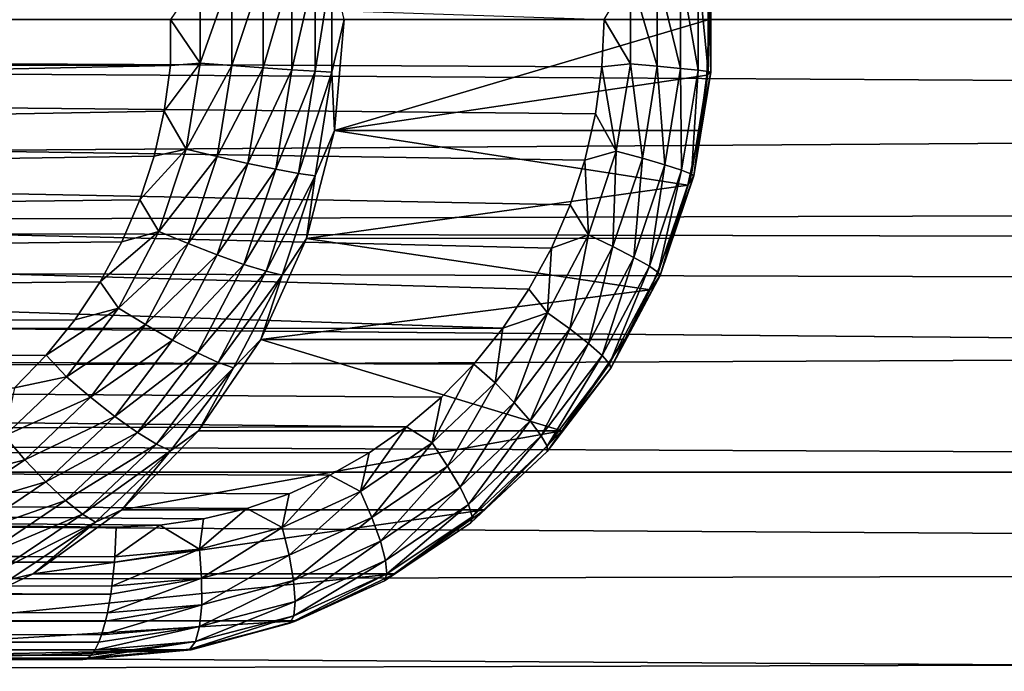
# Model space of a CAD drawing. Header units: metres. Extents: x -26 to 232, y -26 to 26.
# Tile 43 of 55: x 89.2 to 96.12, y -4.58 to 0. Entities that reach past the tile are written whole.
import ezdxf

# ---------------------------------------------------------------- set-up
doc = ezdxf.new("R2010")
doc.units = ezdxf.units.M
doc.layers.add('solid_TOP_LEVER_10_541_022_SW0001', color=7, linetype='CONTINUOUS')

msp = doc.modelspace()

# ---------------------------------------------------------------- linework, layer by layer
at = {"layer": 'solid_TOP_LEVER_10_541_022_SW0001'}
for points in [[(93.309105, -0.000147, 187.448456), (27.033136, -0.001444, 171.537003), (26.937786, 2.205981, 171.563477)], [(90.912041, -0.340257, 200.022034), (91.112915, -0.354006, 199.898514), (91.112915, 0.354015, 199.898514)], [(90.912041, 0.340266, 200.022034), (90.912041, -0.340257, 200.022034), (91.112915, 0.354015, 199.898514)], [(91.112915, -0.354006, 199.898514), (91.277359, -0.364015, 199.733795), (91.277359, 0.364025, 199.733795)], [(91.112915, 0.354015, 199.898514), (91.112915, -0.354006, 199.898514), (91.277359, 0.364025, 199.733795)], [(91.277359, -0.364015, 199.733795), (91.395462, -0.369799, 199.543808), (91.395462, 0.369808, 199.543808)], [(91.277359, 0.364025, 199.733795), (91.277359, -0.364015, 199.733795), (91.395462, 0.369808, 199.543808)], [(91.480278, 0.000099, 199.349731), (91.395462, 0.369808, 199.543808), (91.395462, -0.369799, 199.543808)], [(93.969803, 0.356638, 188.000977), (93.96981, -0.356608, 188.000977), (93.84713, 0.343863, 187.799652)], [(94.041344, 0.365509, 188.222397), (94.041351, -0.365478, 188.222397), (93.969803, 0.356638, 188.000977)], [(94.041351, -0.365478, 188.222397), (93.96981, -0.356608, 188.000977), (93.969803, 0.356638, 188.000977)], [(94.060188, 0.370091, 188.44519), (94.060188, -0.37006, 188.44519), (94.041344, 0.365509, 188.222397)], [(94.060188, -0.37006, 188.44519), (94.041351, -0.365478, 188.222397), (94.041344, 0.365509, 188.222397)], [(94.060188, 0.370091, 188.44519), (94.048035, 0.00005, 188.654282), (94.060188, -0.37006, 188.44519)], [(90.468925, 0.306389, 200.113556), (90.259781, -0.000338, 200.085739), (90.468925, -0.306381, 200.113556)], [(90.468925, -0.306381, 200.113556), (90.691154, -0.323892, 200.094254), (90.691154, 0.3239, 200.094254)], [(90.468925, 0.306389, 200.113556), (90.468925, -0.306381, 200.113556), (90.691154, 0.3239, 200.094254)], [(90.691154, -0.323892, 200.094254), (90.912041, -0.340257, 200.022034), (90.912041, 0.340266, 200.022034)], [(90.691154, 0.3239, 200.094254), (90.691154, -0.323892, 200.094254), (90.912041, 0.340266, 200.022034)], [(93.309105, -0.000147, 187.448456), (93.494255, 0.311157, 187.51651), (93.494263, -0.311131, 187.51651)], [(93.683327, 0.328225, 187.634842), (93.683334, -0.328198, 187.634842), (93.494255, 0.311157, 187.51651)], [(93.683334, -0.328198, 187.634842), (93.494263, -0.311131, 187.51651), (93.494255, 0.311157, 187.51651)], [(93.84713, 0.343863, 187.799652), (93.847137, -0.343834, 187.799652), (93.683327, 0.328225, 187.634842)], [(93.847137, -0.343834, 187.799652), (93.683334, -0.328198, 187.634842), (93.683327, 0.328225, 187.634842)], [(93.96981, -0.356608, 188.000977), (93.847137, -0.343834, 187.799652), (93.84713, 0.343863, 187.799652)], [(223.910614, 0, 172.49054), (25, 0, 119.192596), (24.96323, -1.355424, 119.114655)], [(223.941605, -1.827376, 172.374847), (223.910614, 0, 172.49054), (24.96323, -1.355424, 119.114655)], [(201.006302, -1.059538, 137.407181), (25, 0, 90.204865), (200.972366, 0, 137.356522)], [(91.413925, -0.781057, 199.333557), (91.480278, 0.000099, 199.349731), (91.395462, -0.369799, 199.543808)], [(94.048035, 0.00005, 188.654282), (91.480278, 0.000099, 199.349731), (91.413925, -0.781057, 199.333557)], [(94.031212, -0.391604, 188.651199), (94.048035, 0.00005, 188.654282), (91.413925, -0.781057, 199.333557)], [(94.060188, -0.37006, 188.44519), (94.048035, 0.00005, 188.654282), (94.031212, -0.391604, 188.651199)], [(90.25975, -0.323774, 200.085724), (90.259781, -0.000338, 200.085739), (-24.733442, -0.001404, 172.478348)], [(90.25975, -0.323774, 200.085724), (-24.733442, -0.001404, 172.478348), (-24.583258, -2.711109, 172.510925)], [(201.006302, -1.059538, 137.407181), (24.948833, -1.598662, 90.285957), (25, 0, 90.204865)], [(92.598, -2.169389, 187.32547), (26.937725, -2.206724, 171.563492), (27.033136, -0.001444, 171.537003)], [(93.293953, -0.33357, 187.445953), (27.033136, -0.001444, 171.537003), (93.309105, -0.000147, 187.448456)], [(93.248718, -0.664002, 187.438431), (27.033136, -0.001444, 171.537003), (93.293953, -0.33357, 187.445953)], [(93.173851, -0.988355, 187.425888), (27.033136, -0.001444, 171.537003), (93.248718, -0.664002, 187.438431)], [(93.070229, -1.303627, 187.40834), (27.033136, -0.001444, 171.537003), (93.173851, -0.988355, 187.425888)], [(92.938797, -1.607295, 187.385757), (27.033136, -0.001444, 171.537003), (93.070229, -1.303627, 187.40834)], [(92.78083, -1.896793, 187.358124), (27.033136, -0.001444, 171.537003), (92.938797, -1.607295, 187.385757)], [(92.598, -2.169389, 187.32547), (27.033136, -0.001444, 171.537003), (92.78083, -1.896793, 187.358124)], [(90.468925, -0.306381, 200.113556), (90.259781, -0.000338, 200.085739), (90.25975, -0.323774, 200.085724)], [(93.293953, -0.33357, 187.445953), (93.309105, -0.000147, 187.448456), (93.494263, -0.311131, 187.51651)], [(90.216255, -0.644567, 200.075134), (90.25975, -0.323774, 200.085724), (-24.583258, -2.711109, 172.510925)], [(90.468925, -0.306381, 200.113556), (90.25975, -0.323774, 200.085724), (90.216255, -0.644567, 200.075134)], [(90.468925, -0.306381, 200.113556), (90.216255, -0.644567, 200.075134), (90.371033, -0.910807, 200.089706)], [(90.468925, -0.306381, 200.113556), (90.371033, -0.910807, 200.089706), (90.691154, -0.323892, 200.094254)], [(90.371033, -0.910807, 200.089706), (90.587662, -0.962863, 200.069016), (90.691154, -0.323892, 200.094254)], [(90.691154, -0.323892, 200.094254), (90.587662, -0.962863, 200.069016), (90.912041, -0.340257, 200.022034)], [(90.587662, -0.962863, 200.069016), (90.803307, -1.011514, 199.995514), (90.912041, -0.340257, 200.022034)], [(90.912041, -0.340257, 200.022034), (90.803307, -1.011514, 199.995514), (91.112915, -0.354006, 199.898514)], [(93.248718, -0.664002, 187.438431), (93.293953, -0.33357, 187.445953), (93.394981, -0.925023, 187.500336)], [(93.293953, -0.33357, 187.445953), (93.494263, -0.311131, 187.51651), (93.394981, -0.925023, 187.500336)], [(93.578293, -0.975751, 187.618103), (93.394981, -0.925023, 187.500336), (93.494263, -0.311131, 187.51651)], [(93.683334, -0.328198, 187.634842), (93.578293, -0.975751, 187.618103), (93.494263, -0.311131, 187.51651)], [(93.73671, -1.022227, 187.782364), (93.578293, -0.975751, 187.618103), (93.683334, -0.328198, 187.634842)], [(93.847137, -0.343834, 187.799652), (93.73671, -1.022227, 187.782364), (93.683334, -0.328198, 187.634842)], [(93.854851, -1.060196, 187.983215), (93.73671, -1.022227, 187.782364), (93.847137, -0.343834, 187.799652)], [(93.96981, -0.356608, 188.000977), (93.854851, -1.060196, 187.983215), (93.847137, -0.343834, 187.799652)], [(90.803307, -1.011514, 199.995514), (90.999771, -1.052386, 199.870911), (91.112915, -0.354006, 199.898514)], [(91.112915, -0.354006, 199.898514), (90.999771, -1.052386, 199.870911), (91.277359, -0.364015, 199.733795)], [(90.999771, -1.052386, 199.870911), (91.161003, -1.082142, 199.705383), (91.277359, -0.364015, 199.733795)], [(91.277359, -0.364015, 199.733795), (91.161003, -1.082142, 199.705383), (91.395462, -0.369799, 199.543808)], [(91.161003, -1.082142, 199.705383), (91.277245, -1.099334, 199.514938), (91.395462, -0.369799, 199.543808)], [(91.413925, -0.781057, 199.333557), (91.395462, -0.369799, 199.543808), (91.277245, -1.099334, 199.514938)], [(93.980835, -0.780599, 188.641953), (94.031212, -0.391604, 188.651199), (91.413925, -0.781057, 199.333557)], [(93.923096, -1.08656, 188.204285), (93.854851, -1.060196, 187.983215), (93.96981, -0.356608, 188.000977)], [(94.041351, -0.365478, 188.222397), (93.923096, -1.08656, 188.204285), (93.96981, -0.356608, 188.000977)], [(93.940025, -1.100179, 188.426865), (93.923096, -1.08656, 188.204285), (94.041351, -0.365478, 188.222397)], [(94.060188, -0.37006, 188.44519), (93.940025, -1.100179, 188.426865), (94.041351, -0.365478, 188.222397)], [(94.060188, -0.37006, 188.44519), (93.980835, -0.780599, 188.641953), (93.940025, -1.100179, 188.426865)], [(94.060188, -0.37006, 188.44519), (94.031212, -0.391604, 188.651199), (93.980835, -0.780599, 188.641953)], [(90.144081, -0.960171, 200.057571), (90.216255, -0.644567, 200.075134), (-24.583258, -2.711109, 172.510925)], [(90.371033, -0.910807, 200.089706), (90.216255, -0.644567, 200.075134), (90.144081, -0.960171, 200.057571)], [(93.173851, -0.988355, 187.425888), (93.248718, -0.664002, 187.438431), (93.394981, -0.925023, 187.500336)], [(91.21656, -1.539052, 199.285767), (91.413925, -0.781057, 199.333557), (91.277245, -1.099334, 199.514938)], [(93.897224, -1.163873, 188.626556), (91.413925, -0.781057, 199.333557), (91.21656, -1.539052, 199.285767)], [(93.897224, -1.163873, 188.626556), (93.980835, -0.780599, 188.641953), (91.413925, -0.781057, 199.333557)], [(93.940025, -1.100179, 188.426865), (93.980835, -0.780599, 188.641953), (93.897224, -1.163873, 188.626556)], [(90.043953, -1.26742, 200.033203), (90.144081, -0.960171, 200.057571), (-24.583258, -2.711109, 172.510925)], [(90.371033, -0.910807, 200.089706), (90.144081, -0.960171, 200.057571), (90.043953, -1.26742, 200.033203)], [(90.371033, -0.910807, 200.089706), (90.043953, -1.26742, 200.033203), (90.177902, -1.490408, 200.042679)], [(90.371033, -0.910807, 200.089706), (90.177902, -1.490408, 200.042679), (90.587662, -0.962863, 200.069016)], [(90.177902, -1.490408, 200.042679), (90.383476, -1.57559, 200.019272), (90.587662, -0.962863, 200.069016)], [(90.587662, -0.962863, 200.069016), (90.383476, -1.57559, 200.019272), (90.803307, -1.011514, 199.995514)], [(93.173851, -0.988355, 187.425888), (93.394981, -0.925023, 187.500336), (93.199173, -1.51394, 187.467865)], [(93.371132, -1.596929, 187.584427), (93.199173, -1.51394, 187.467865), (93.394981, -0.925023, 187.500336)], [(93.578293, -0.975751, 187.618103), (93.371132, -1.596929, 187.584427), (93.394981, -0.925023, 187.500336)], [(90.383476, -1.57559, 200.019272), (90.588783, -1.6552, 199.943207), (90.803307, -1.011514, 199.995514)], [(90.803307, -1.011514, 199.995514), (90.588783, -1.6552, 199.943207), (90.999771, -1.052386, 199.870911)], [(93.070229, -1.303627, 187.40834), (93.173851, -0.988355, 187.425888), (93.199173, -1.51394, 187.467865)], [(93.518936, -1.672962, 187.747543), (93.371132, -1.596929, 187.584427), (93.578293, -0.975751, 187.618103)], [(93.73671, -1.022227, 187.782364), (93.518936, -1.672962, 187.747543), (93.578293, -0.975751, 187.618103)], [(93.628166, -1.735075, 187.947433), (93.518936, -1.672962, 187.747543), (93.73671, -1.022227, 187.782364)], [(93.854851, -1.060196, 187.983215), (93.628166, -1.735075, 187.947433), (93.73671, -1.022227, 187.782364)], [(201.109161, -2.120306, 137.560364), (24.948833, -1.598662, 90.285957), (201.006302, -1.059538, 137.407181)], [(90.588783, -1.6552, 199.943207), (90.776558, -1.722083, 199.816467), (90.999771, -1.052386, 199.870911)], [(90.999771, -1.052386, 199.870911), (90.776558, -1.722083, 199.816467), (91.161003, -1.082142, 199.705383)], [(90.776558, -1.722083, 199.816467), (90.93145, -1.770773, 199.649384), (91.161003, -1.082142, 199.705383)], [(91.161003, -1.082142, 199.705383), (90.93145, -1.770773, 199.649384), (91.277245, -1.099334, 199.514938)], [(90.93145, -1.770773, 199.649384), (91.043999, -1.798906, 199.458023), (91.277245, -1.099334, 199.514938)], [(91.21656, -1.539052, 199.285767), (91.277245, -1.099334, 199.514938), (91.043999, -1.798906, 199.458023)], [(93.689903, -1.778203, 188.16777), (93.628166, -1.735075, 187.947433), (93.854851, -1.060196, 187.983215)], [(93.923096, -1.08656, 188.204285), (93.689903, -1.778203, 188.16777), (93.854851, -1.060196, 187.983215)], [(93.703072, -1.800481, 188.389923), (93.689903, -1.778203, 188.16777), (93.923096, -1.08656, 188.204285)], [(93.940025, -1.100179, 188.426865), (93.703072, -1.800481, 188.389923), (93.923096, -1.08656, 188.204285)], [(93.940025, -1.100179, 188.426865), (93.781059, -1.538321, 188.604996), (93.703072, -1.800481, 188.389923)], [(93.940025, -1.100179, 188.426865), (93.897224, -1.163873, 188.626556), (93.781059, -1.538321, 188.604996)], [(93.781059, -1.538321, 188.604996), (93.897224, -1.163873, 188.626556), (91.21656, -1.539052, 199.285767)], [(89.916977, -1.563189, 200.002319), (90.043953, -1.26742, 200.033203), (-24.583258, -2.711109, 172.510925)], [(90.177902, -1.490408, 200.042679), (90.043953, -1.26742, 200.033203), (89.916977, -1.563189, 200.002319)], [(92.938797, -1.607295, 187.385757), (93.070229, -1.303627, 187.40834), (93.199173, -1.51394, 187.467865)], [(223.941605, -1.827376, 172.374847), (24.96323, -1.355424, 119.114655), (24.852201, -2.71443, 118.87796)], [(90.177902, -1.490408, 200.042679), (89.916977, -1.563189, 200.002319), (89.764145, -1.845502, 199.965179)], [(90.177902, -1.490408, 200.042679), (89.764145, -1.845502, 199.965179), (89.894775, -2.029368, 199.973801)], [(90.177902, -1.490408, 200.042679), (89.894775, -2.029368, 199.973801), (90.383476, -1.57559, 200.019272)], [(92.938797, -1.607295, 187.385757), (93.199173, -1.51394, 187.467865), (92.912277, -2.061959, 187.418808)], [(93.067627, -2.174932, 187.533463), (92.912277, -2.061959, 187.418808), (93.199173, -1.51394, 187.467865)], [(93.371132, -1.596929, 187.584427), (93.067627, -2.174932, 187.533463), (93.199173, -1.51394, 187.467865)], [(89.764145, -1.845502, 199.965179), (89.916977, -1.563189, 200.002319), (-24.583258, -2.711109, 172.510925)], [(89.894775, -2.029368, 199.973801), (90.084152, -2.145354, 199.946411), (90.383476, -1.57559, 200.019272)], [(90.383476, -1.57559, 200.019272), (90.084152, -2.145354, 199.946411), (90.588783, -1.6552, 199.943207)], [(90.894287, -2.250087, 199.207809), (91.21656, -1.539052, 199.285767), (91.043999, -1.798906, 199.458023)], [(93.633179, -1.901237, 188.577301), (91.21656, -1.539052, 199.285767), (90.894287, -2.250087, 199.207809)], [(93.633179, -1.901237, 188.577301), (93.781059, -1.538321, 188.604996), (91.21656, -1.539052, 199.285767)], [(93.703072, -1.800481, 188.389923), (93.781059, -1.538321, 188.604996), (93.633179, -1.901237, 188.577301)], [(201.283813, -3.182678, 137.819458), (24.796429, -3.183888, 90.530106), (24.948833, -1.598662, 90.285957)], [(201.283813, -3.182678, 137.819458), (24.948833, -1.598662, 90.285957), (201.109161, -2.120306, 137.560364)], [(90.084152, -2.145354, 199.946411), (90.2743, -2.253752, 199.866623), (90.588783, -1.6552, 199.943207)], [(90.588783, -1.6552, 199.943207), (90.2743, -2.253752, 199.866623), (90.776558, -1.722083, 199.816467)], [(92.78083, -1.896793, 187.358124), (92.938797, -1.607295, 187.385757), (92.912277, -2.061959, 187.418808)], [(93.199905, -2.278433, 187.694794), (93.067627, -2.174932, 187.533463), (93.371132, -1.596929, 187.584427)], [(93.518936, -1.672962, 187.747543), (93.199905, -2.278433, 187.694794), (93.371132, -1.596929, 187.584427)], [(90.2743, -2.253752, 199.866623), (90.449318, -2.344821, 199.73674), (90.776558, -1.722083, 199.816467)], [(90.776558, -1.722083, 199.816467), (90.449318, -2.344821, 199.73674), (90.93145, -1.770773, 199.649384)], [(93.296082, -2.362985, 187.893158), (93.199905, -2.278433, 187.694794), (93.518936, -1.672962, 187.747543)], [(93.628166, -1.735075, 187.947433), (93.296082, -2.362985, 187.893158), (93.518936, -1.672962, 187.747543)], [(90.449318, -2.344821, 199.73674), (90.59491, -2.411118, 199.567368), (90.93145, -1.770773, 199.649384)], [(90.93145, -1.770773, 199.649384), (90.59491, -2.411118, 199.567368), (91.043999, -1.798906, 199.458023)], [(90.59491, -2.411118, 199.567368), (90.702065, -2.449425, 199.374695), (91.043999, -1.798906, 199.458023)], [(90.894287, -2.250087, 199.207809), (91.043999, -1.798906, 199.458023), (90.702065, -2.449425, 199.374695)], [(93.34832, -2.421691, 188.11235), (93.296082, -2.362985, 187.893158), (93.628166, -1.735075, 187.947433)], [(93.689903, -1.778203, 188.16777), (93.34832, -2.421691, 188.11235), (93.628166, -1.735075, 187.947433)], [(93.355972, -2.452013, 188.333801), (93.34832, -2.421691, 188.11235), (93.689903, -1.778203, 188.16777)], [(93.703072, -1.800481, 188.389923), (93.355972, -2.452013, 188.333801), (93.689903, -1.778203, 188.16777)], [(93.703072, -1.800481, 188.389923), (93.454857, -2.249575, 188.543533), (93.355972, -2.452013, 188.333801)], [(93.703072, -1.800481, 188.389923), (93.633179, -1.901237, 188.577301), (93.454857, -2.249575, 188.543533)], [(89.586502, -2.112373, 199.922028), (89.764145, -1.845502, 199.965179), (-24.583258, -2.711109, 172.510925)], [(224.034073, -3.623476, 172.029739), (223.941605, -1.827376, 172.374847), (24.852201, -2.71443, 118.87796)], [(89.894775, -2.029368, 199.973801), (89.764145, -1.845502, 199.965179), (89.586502, -2.112373, 199.922028)], [(93.454857, -2.249575, 188.543533), (93.633179, -1.901237, 188.577301), (90.894287, -2.250087, 199.207809)], [(92.598, -2.169389, 187.32547), (92.78083, -1.896793, 187.358124), (92.912277, -2.061959, 187.418808)], [(89.894775, -2.029368, 199.973801), (89.586502, -2.112373, 199.922028), (89.385521, -2.361412, 199.873245)], [(89.894775, -2.029368, 199.973801), (89.385521, -2.361412, 199.873245), (89.529343, -2.512995, 199.88504)], [(89.894775, -2.029368, 199.973801), (89.529343, -2.512995, 199.88504), (90.084152, -2.145354, 199.946411)], [(92.598, -2.169389, 187.32547), (92.912277, -2.061959, 187.418808), (92.542236, -2.554214, 187.352966)], [(92.676208, -2.694089, 187.464905), (92.542236, -2.554214, 187.352966), (92.912277, -2.061959, 187.418808)], [(93.067627, -2.174932, 187.533463), (92.676208, -2.694089, 187.464905), (92.912277, -2.061959, 187.418808)], [(89.385521, -2.361412, 199.873245), (89.586502, -2.112373, 199.922028), (-24.583258, -2.711109, 172.510925)], [(89.529343, -2.512995, 199.88504), (89.6978, -2.656623, 199.852509), (90.084152, -2.145354, 199.946411)], [(90.084152, -2.145354, 199.946411), (89.6978, -2.656623, 199.852509), (90.2743, -2.253752, 199.866623)], [(91.91951, -2.863663, 187.198044), (26.857475, -2.992172, 171.585678), (26.937725, -2.206724, 171.563492)], [(92.39222, -2.422651, 187.287872), (26.937725, -2.206724, 171.563492), (92.598, -2.169389, 187.32547)], [(92.165337, -2.65472, 187.245361), (26.937725, -2.206724, 171.563492), (92.39222, -2.422651, 187.287872)], [(91.91951, -2.863663, 187.198044), (26.937725, -2.206724, 171.563492), (92.165337, -2.65472, 187.245361)], [(92.39222, -2.422651, 187.287872), (92.598, -2.169389, 187.32547), (92.542236, -2.554214, 187.352966)], [(92.788498, -2.822237, 187.623672), (92.676208, -2.694089, 187.464905), (93.067627, -2.174932, 187.533463)], [(93.199905, -2.278433, 187.694794), (92.788498, -2.822237, 187.623672), (93.067627, -2.174932, 187.533463)], [(89.6978, -2.656623, 199.852509), (89.868393, -2.790854, 199.767914), (90.2743, -2.253752, 199.866623)], [(90.2743, -2.253752, 199.866623), (89.868393, -2.790854, 199.767914), (90.449318, -2.344821, 199.73674)], [(90.457298, -2.892203, 199.102158), (90.894287, -2.250087, 199.207809), (90.702065, -2.449425, 199.374695)], [(93.012848, -2.89204, 188.458099), (90.894287, -2.250087, 199.207809), (90.457298, -2.892203, 199.102158)], [(93.012848, -2.89204, 188.458099), (93.454857, -2.249575, 188.543533), (90.894287, -2.250087, 199.207809)], [(92.867867, -2.926922, 187.819855), (92.788498, -2.822237, 187.623672), (93.199905, -2.278433, 187.694794)], [(93.296082, -2.362985, 187.893158), (92.867867, -2.926922, 187.819855), (93.199905, -2.278433, 187.694794)], [(93.355972, -2.452013, 188.333801), (93.454857, -2.249575, 188.543533), (93.012848, -2.89204, 188.458099)], [(89.868393, -2.790854, 199.767914), (90.026955, -2.903625, 199.633987), (90.449318, -2.344821, 199.73674)], [(90.449318, -2.344821, 199.73674), (90.026955, -2.903625, 199.633987), (90.59491, -2.411118, 199.567368)], [(89.16304, -2.590314, 199.81929), (89.385521, -2.361412, 199.873245), (-24.583258, -2.711109, 172.510925)], [(89.529343, -2.512995, 199.88504), (89.385521, -2.361412, 199.873245), (89.16304, -2.590314, 199.81929)], [(90.026955, -2.903625, 199.633987), (90.160538, -2.985722, 199.46167), (90.59491, -2.411118, 199.567368)], [(90.59491, -2.411118, 199.567368), (90.160538, -2.985722, 199.46167), (90.702065, -2.449425, 199.374695)], [(92.39222, -2.422651, 187.287872), (92.542236, -2.554214, 187.352966), (92.099319, -2.977259, 187.270325)], [(92.165337, -2.65472, 187.245361), (92.39222, -2.422651, 187.287872), (92.099319, -2.977259, 187.270325)], [(92.907852, -2.999605, 188.03743), (92.867867, -2.926922, 187.819855), (93.296082, -2.362985, 187.893158)], [(93.34832, -2.421691, 188.11235), (92.907852, -2.999605, 188.03743), (93.296082, -2.362985, 187.893158)], [(92.908417, -3.037143, 188.257904), (92.907852, -2.999605, 188.03743), (93.34832, -2.421691, 188.11235)], [(93.355972, -2.452013, 188.333801), (92.908417, -3.037143, 188.257904), (93.34832, -2.421691, 188.11235)], [(90.160538, -2.985722, 199.46167), (90.260727, -3.033157, 199.267288), (90.702065, -2.449425, 199.374695)], [(90.457298, -2.892203, 199.102158), (90.702065, -2.449425, 199.374695), (90.260727, -3.033157, 199.267288)], [(93.355972, -2.452013, 188.333801), (93.012848, -2.89204, 188.458099), (92.908417, -3.037143, 188.257904)], [(89.529343, -2.512995, 199.88504), (89.16304, -2.590314, 199.81929), (89.09156, -2.928099, 199.77887)], [(89.529343, -2.512995, 199.88504), (89.09156, -2.928099, 199.77887), (89.6978, -2.656623, 199.852509)], [(92.207726, -3.140243, 187.378616), (92.099319, -2.977259, 187.270325), (92.542236, -2.554214, 187.352966)], [(92.676208, -2.694089, 187.464905), (92.207726, -3.140243, 187.378616), (92.542236, -2.554214, 187.352966)], [(89.09156, -2.928099, 199.77887), (89.234962, -3.09545, 199.740204), (89.6978, -2.656623, 199.852509)], [(89.6978, -2.656623, 199.852509), (89.234962, -3.09545, 199.740204), (89.868393, -2.790854, 199.767914)], [(91.91951, -2.863663, 187.198044), (92.165337, -2.65472, 187.245361), (92.099319, -2.977259, 187.270325)], [(92.29612, -3.289559, 187.533951), (92.207726, -3.140243, 187.378616), (92.676208, -2.694089, 187.464905)], [(92.788498, -2.822237, 187.623672), (92.29612, -3.289559, 187.533951), (92.676208, -2.694089, 187.464905)], [(224.034073, -3.623476, 172.029739), (24.852201, -2.71443, 118.87796), (24.664825, -4.079998, 118.473656)], [(89.234962, -3.09545, 199.740204), (89.382111, -3.251854, 199.649872), (89.868393, -2.790854, 199.767914)], [(89.868393, -2.790854, 199.767914), (89.382111, -3.251854, 199.649872), (90.026955, -2.903625, 199.633987)], [(92.3554, -3.411536, 187.727219), (92.29612, -3.289559, 187.533951), (92.788498, -2.822237, 187.623672)], [(92.867867, -2.926922, 187.819855), (92.3554, -3.411536, 187.727219), (92.788498, -2.822237, 187.623672)], [(91.65728, -3.047692, 187.146133), (26.857475, -2.992172, 171.585678), (91.91951, -2.863663, 187.198044)], [(89.382111, -3.251854, 199.649872), (89.520958, -3.383253, 199.511124), (90.026955, -2.903625, 199.633987)], [(90.026955, -2.903625, 199.633987), (89.520958, -3.383253, 199.511124), (90.160538, -2.985722, 199.46167)], [(93.012848, -2.89204, 188.458099), (90.457298, -2.892203, 199.102158), (89.918015, -3.447087, 198.971848)], [(92.468132, -3.44718, 188.349365), (93.012848, -2.89204, 188.458099), (89.918015, -3.447087, 198.971848)], [(89.918015, -3.447087, 198.971848), (90.457298, -2.892203, 199.102158), (90.260727, -3.033157, 199.267288)], [(91.91951, -2.863663, 187.198044), (92.099319, -2.977259, 187.270325), (91.595772, -3.319405, 187.171265)], [(91.65728, -3.047692, 187.146133), (91.91951, -2.863663, 187.198044), (91.595772, -3.319405, 187.171265)], [(92.908417, -3.037143, 188.257904), (93.012848, -2.89204, 188.458099), (92.468132, -3.44718, 188.349365)], [(89.09156, -2.928099, 199.77887), (88.593323, -3.263348, 199.658264), (89.234962, -3.09545, 199.740204)], [(91.675148, -3.501078, 187.274872), (91.595772, -3.319405, 187.171265), (92.099319, -2.977259, 187.270325)], [(92.207726, -3.140243, 187.378616), (91.675148, -3.501078, 187.274872), (92.099319, -2.977259, 187.270325)], [(92.380753, -3.496223, 187.942642), (92.3554, -3.411536, 187.727219), (92.867867, -2.926922, 187.819855)], [(92.907852, -2.999605, 188.03743), (92.380753, -3.496223, 187.942642), (92.867867, -2.926922, 187.819855)], [(90.183556, -3.555815, 186.826416), (89.876442, -3.570387, 186.753738), (26.857475, -2.992172, 171.585678)], [(29.931351, -3.570387, 172.362198), (26.857475, -2.992172, 171.585678), (89.876442, -3.570387, 186.753738)], [(91.381317, -3.205294, 187.08989), (26.857475, -2.992172, 171.585678), (91.65728, -3.047692, 187.146133)], [(91.093742, -3.335677, 187.02951), (26.857475, -2.992172, 171.585678), (91.381317, -3.205294, 187.08989)], [(90.796371, -3.438107, 186.965179), (26.857475, -2.992172, 171.585678), (91.093742, -3.335677, 187.02951)], [(90.491661, -3.511751, 186.897217), (26.857475, -2.992172, 171.585678), (90.796371, -3.438107, 186.965179)], [(90.183556, -3.555815, 186.826416), (26.857475, -2.992172, 171.585678), (90.491661, -3.511751, 186.897217)], [(89.520958, -3.383253, 199.511124), (89.64016, -3.478911, 199.335297), (90.160538, -2.985722, 199.46167)], [(90.160538, -2.985722, 199.46167), (89.64016, -3.478911, 199.335297), (90.260727, -3.033157, 199.267288)], [(89.64016, -3.478911, 199.335297), (89.732002, -3.534182, 199.138855), (90.260727, -3.033157, 199.267288)], [(89.918015, -3.447087, 198.971848), (90.260727, -3.033157, 199.267288), (89.732002, -3.534182, 199.138855)], [(92.372826, -3.539959, 188.161819), (92.380753, -3.496223, 187.942642), (92.907852, -2.999605, 188.03743)], [(92.908417, -3.037143, 188.257904), (92.372826, -3.539959, 188.161819), (92.907852, -2.999605, 188.03743)], [(92.908417, -3.037143, 188.257904), (92.468132, -3.44718, 188.349365), (92.372826, -3.539959, 188.161819)], [(88.593323, -3.263348, 199.658264), (88.708206, -3.449861, 199.612656), (89.234962, -3.09545, 199.740204)], [(89.234962, -3.09545, 199.740204), (88.708206, -3.449861, 199.612656), (89.382111, -3.251854, 199.649872)], [(91.381317, -3.205294, 187.08989), (91.65728, -3.047692, 187.146133), (91.595772, -3.319405, 187.171265)], [(201.535217, -4.246018, 138.190002), (24.546564, -4.739856, 90.939308), (24.796429, -3.183888, 90.530106)], [(201.535217, -4.246018, 138.190002), (24.796429, -3.183888, 90.530106), (201.283813, -3.182678, 137.819458)], [(91.736404, -3.667516, 187.425812), (91.675148, -3.501078, 187.274872), (92.207726, -3.140243, 187.378616)], [(92.29612, -3.289559, 187.533951), (91.736404, -3.667516, 187.425812), (92.207726, -3.140243, 187.378616)], [(88.708206, -3.449861, 199.612656), (88.828674, -3.624171, 199.515823), (89.382111, -3.251854, 199.649872)], [(89.382111, -3.251854, 199.649872), (88.828674, -3.624171, 199.515823), (89.520958, -3.383253, 199.511124)], [(91.381317, -3.205294, 187.08989), (91.595772, -3.319405, 187.171265), (91.045647, -3.571053, 187.056763)], [(91.093742, -3.335677, 187.02951), (91.381317, -3.205294, 187.08989), (91.045647, -3.571053, 187.056763)], [(91.093346, -3.76648, 187.154617), (91.045647, -3.571053, 187.056763), (91.595772, -3.319405, 187.171265)], [(91.675148, -3.501078, 187.274872), (91.093346, -3.76648, 187.154617), (91.595772, -3.319405, 187.171265)], [(91.772881, -3.803479, 187.615356), (91.736404, -3.667516, 187.425812), (92.29612, -3.289559, 187.533951)], [(92.3554, -3.411536, 187.727219), (91.772881, -3.803479, 187.615356), (92.29612, -3.289559, 187.533951)], [(88.828674, -3.624171, 199.515823), (88.945084, -3.770615, 199.371597), (89.520958, -3.383253, 199.511124)], [(89.520958, -3.383253, 199.511124), (88.945084, -3.770615, 199.371597), (89.64016, -3.478911, 199.335297)], [(90.796371, -3.438107, 186.965179), (91.093742, -3.335677, 187.02951), (91.045647, -3.571053, 187.056763)], [(89.293304, -3.897115, 198.820908), (89.918015, -3.447087, 198.971848), (89.732002, -3.534182, 199.138855)], [(92.468132, -3.44718, 188.349365), (89.918015, -3.447087, 198.971848), (89.293304, -3.897115, 198.820908)], [(91.838066, -3.89744, 188.218826), (92.468132, -3.44718, 188.349365), (89.293304, -3.897115, 198.820908)], [(90.796371, -3.438107, 186.965179), (91.045647, -3.571053, 187.056763), (90.464302, -3.725019, 186.928574)], [(90.491661, -3.511751, 186.897217), (90.796371, -3.438107, 186.965179), (90.464302, -3.725019, 186.928574)], [(91.781593, -3.897875, 187.828049), (91.772881, -3.803479, 187.615356), (92.3554, -3.411536, 187.727219)], [(92.380753, -3.496223, 187.942642), (91.781593, -3.897875, 187.828049), (92.3554, -3.411536, 187.727219)], [(92.372826, -3.539959, 188.161819), (92.468132, -3.44718, 188.349365), (91.838066, -3.89744, 188.218826)], [(88.945084, -3.770615, 199.371597), (89.047913, -3.877225, 199.191772), (89.64016, -3.478911, 199.335297)], [(89.64016, -3.478911, 199.335297), (89.047913, -3.877225, 199.191772), (89.732002, -3.534182, 199.138855)], [(90.183556, -3.555815, 186.826416), (90.491661, -3.511751, 186.897217), (90.464302, -3.725019, 186.928574)], [(91.124985, -3.945518, 187.300156), (91.093346, -3.76648, 187.154617), (91.675148, -3.501078, 187.274872)], [(91.736404, -3.667516, 187.425812), (91.124985, -3.945518, 187.300156), (91.675148, -3.501078, 187.274872)], [(91.764038, -3.946623, 188.045609), (91.781593, -3.897875, 187.828049), (92.380753, -3.496223, 187.942642)], [(92.372826, -3.539959, 188.161819), (91.764038, -3.946623, 188.045609), (92.380753, -3.496223, 187.942642)], [(29.927486, -3.694184, 172.378296), (29.931351, -3.570387, 172.362198), (89.867813, -3.778131, 186.789688)], [(29.931351, -3.570387, 172.362198), (89.876442, -3.570387, 186.753738), (89.867813, -3.778131, 186.789688)], [(89.047913, -3.877225, 199.191772), (89.130249, -3.938824, 198.993027), (89.732002, -3.534182, 199.138855)], [(89.293304, -3.897115, 198.820908), (89.732002, -3.534182, 199.138855), (89.130249, -3.938824, 198.993027)], [(90.183556, -3.555815, 186.826416), (89.867813, -3.778131, 186.789688), (89.876442, -3.570387, 186.753738)], [(90.183556, -3.555815, 186.826416), (90.464302, -3.725019, 186.928574), (89.867813, -3.778131, 186.789688)], [(90.478561, -3.928866, 187.019608), (90.464302, -3.725019, 186.928574), (91.045647, -3.571053, 187.056763)], [(91.093346, -3.76648, 187.154617), (90.478561, -3.928866, 187.019608), (91.045647, -3.571053, 187.056763)], [(92.372826, -3.539959, 188.161819), (91.838066, -3.89744, 188.218826), (91.764038, -3.946623, 188.045609)], [(224.186432, -5.357576, 171.461151), (224.034073, -3.623476, 172.029739), (24.664825, -4.079998, 118.473656)], [(91.136551, -4.091773, 187.485138), (91.124985, -3.945518, 187.300156), (91.736404, -3.667516, 187.425812)], [(91.772881, -3.803479, 187.615356), (91.136551, -4.091773, 187.485138), (91.736404, -3.667516, 187.425812)], [(29.927486, -3.694184, 172.378296), (89.865135, -3.815009, 186.800827), (29.920044, -3.815019, 172.409286)], [(29.927486, -3.694184, 172.378296), (89.867813, -3.778131, 186.789688), (89.865135, -3.815009, 186.800827)], [(89.847786, -3.984579, 186.873123), (89.865135, -3.815009, 186.800827), (90.464302, -3.725019, 186.928574)], [(90.478561, -3.928866, 187.019608), (89.847786, -3.984579, 186.873123), (90.464302, -3.725019, 186.928574)], [(89.865135, -3.815009, 186.800827), (89.867813, -3.778131, 186.789688), (90.464302, -3.725019, 186.928574)], [(90.478935, -4.115618, 187.158752), (90.478561, -3.928866, 187.019608), (91.093346, -3.76648, 187.154617)], [(91.124985, -3.945518, 187.300156), (90.478935, -4.115618, 187.158752), (91.093346, -3.76648, 187.154617)], [(91.127121, -4.193314, 187.694473), (91.136551, -4.091773, 187.485138), (91.772881, -3.803479, 187.615356)], [(91.781593, -3.897875, 187.828049), (91.127121, -4.193314, 187.694473), (91.772881, -3.803479, 187.615356)], [(29.920044, -3.815019, 172.409286), (89.84005, -4.040062, 186.905319), (29.894955, -4.040087, 172.513794)], [(29.920044, -3.815019, 172.409286), (89.865135, -3.815009, 186.800827), (89.847786, -3.984579, 186.873123)], [(29.920044, -3.815019, 172.409286), (89.847786, -3.984579, 186.873123), (89.84005, -4.040062, 186.905319)], [(88.602501, -4.22853, 198.654037), (89.293304, -3.897115, 198.820908), (89.130249, -3.938824, 198.993027)], [(91.838066, -3.89744, 188.218826), (89.293304, -3.897115, 198.820908), (88.602501, -4.22853, 198.654037)], [(91.143013, -4.228803, 188.068832), (91.838066, -3.89744, 188.218826), (88.602501, -4.22853, 198.654037)], [(89.816193, -4.173241, 187.0047), (89.84005, -4.040062, 186.905319), (90.478561, -3.928866, 187.019608)], [(90.478935, -4.115618, 187.158752), (89.816193, -4.173241, 187.0047), (90.478561, -3.928866, 187.019608)], [(89.84005, -4.040062, 186.905319), (89.847786, -3.984579, 186.873123), (90.478561, -3.928866, 187.019608)], [(90.464218, -4.268175, 187.338348), (90.478935, -4.115618, 187.158752), (91.124985, -3.945518, 187.300156)], [(91.136551, -4.091773, 187.485138), (90.464218, -4.268175, 187.338348), (91.124985, -3.945518, 187.300156)], [(91.099037, -4.245752, 187.910065), (91.127121, -4.193314, 187.694473), (91.781593, -3.897875, 187.828049)], [(91.764038, -3.946623, 188.045609), (91.099037, -4.245752, 187.910065), (91.781593, -3.897875, 187.828049)], [(91.764038, -3.946623, 188.045609), (91.143013, -4.228803, 188.068832), (91.099037, -4.245752, 187.910065)], [(91.764038, -3.946623, 188.045609), (91.838066, -3.89744, 188.218826), (91.143013, -4.228803, 188.068832)], [(224.186432, -5.357576, 171.461151), (24.664825, -4.079998, 118.473656), (24.399183, -5.447924, 117.889214)], [(29.894955, -4.040087, 172.513794), (89.802734, -4.231553, 187.060745), (29.857639, -4.23157, 172.66922)], [(29.894955, -4.040087, 172.513794), (89.84005, -4.040062, 186.905319), (89.816193, -4.173241, 187.0047)], [(29.894955, -4.040087, 172.513794), (89.816193, -4.173241, 187.0047), (89.802734, -4.231553, 187.060745)], [(89.774696, -4.327364, 187.177551), (89.802734, -4.231553, 187.060745), (90.478935, -4.115618, 187.158752)], [(90.464218, -4.268175, 187.338348), (89.774696, -4.327364, 187.177551), (90.478935, -4.115618, 187.158752)], [(89.802734, -4.231553, 187.060745), (89.816193, -4.173241, 187.0047), (90.478935, -4.115618, 187.158752)], [(90.435616, -4.374091, 187.543732), (90.464218, -4.268175, 187.338348), (91.136551, -4.091773, 187.485138)], [(91.127121, -4.193314, 187.694473), (90.435616, -4.374091, 187.543732), (91.136551, -4.091773, 187.485138)], [(90.396423, -4.428788, 187.757019), (90.435616, -4.374091, 187.543732), (91.127121, -4.193314, 187.694473)], [(91.099037, -4.245752, 187.910065), (90.396423, -4.428788, 187.757019), (91.127121, -4.193314, 187.694473)], [(201.87001, -5.307137, 138.678818), (24.546564, -4.739856, 90.939308), (201.535217, -4.246018, 138.190002)], [(29.857639, -4.23157, 172.66922), (89.755524, -4.377529, 187.257416), (29.810421, -4.377544, 172.865906)], [(29.857639, -4.23157, 172.66922), (89.802734, -4.231553, 187.060745), (89.774696, -4.327364, 187.177551)], [(29.857639, -4.23157, 172.66922), (89.774696, -4.327364, 187.177551), (89.755524, -4.377529, 187.257416)], [(91.143013, -4.228803, 188.068832), (88.602501, -4.22853, 198.654037), (87.866119, -4.431572, 198.476196)], [(90.404106, -4.431665, 187.902451), (91.143013, -4.228803, 188.068832), (87.866119, -4.431572, 198.476196)], [(89.726692, -4.434475, 187.377502), (89.755524, -4.377529, 187.257416), (90.464218, -4.268175, 187.338348)], [(90.435616, -4.374091, 187.543732), (89.726692, -4.434475, 187.377502), (90.464218, -4.268175, 187.338348)], [(89.755524, -4.377529, 187.257416), (89.774696, -4.327364, 187.177551), (90.464218, -4.268175, 187.338348)], [(91.099037, -4.245752, 187.910065), (90.404106, -4.431665, 187.902451), (90.396423, -4.428788, 187.757019)], [(91.099037, -4.245752, 187.910065), (91.143013, -4.228803, 188.068832), (90.404106, -4.431665, 187.902451)], [(29.810421, -4.377544, 172.865906), (89.70134, -4.468902, 187.483093), (29.756247, -4.468905, 173.091553)], [(29.810421, -4.377544, 172.865906), (89.755524, -4.377529, 187.257416), (89.726692, -4.434475, 187.377502)], [(29.810421, -4.377544, 172.865906), (89.726692, -4.434475, 187.377502), (89.70134, -4.468902, 187.483093)], [(90.404106, -4.431665, 187.902451), (87.866119, -4.431572, 198.476196), (87.105652, -4.5, 198.294312)], [(90.404106, -4.431665, 187.902451), (87.105652, -4.5, 198.294312), (88.374702, -4.5, 193.008972)], [(90.404106, -4.431665, 187.902451), (88.374702, -4.5, 193.008972), (89.643578, -4.5, 187.723694)], [(90.396423, -4.428788, 187.757019), (90.404106, -4.431665, 187.902451), (89.643578, -4.5, 187.723694)], [(90.396423, -4.428788, 187.757019), (89.643578, -4.5, 187.723694), (89.676346, -4.490099, 187.587204)], [(89.676346, -4.490099, 187.587204), (89.70134, -4.468902, 187.483093), (90.435616, -4.374091, 187.543732)], [(90.396423, -4.428788, 187.757019), (89.676346, -4.490099, 187.587204), (90.435616, -4.374091, 187.543732)], [(89.70134, -4.468902, 187.483093), (89.726692, -4.434475, 187.377502), (90.435616, -4.374091, 187.543732)], [(29.756247, -4.468905, 173.091553), (89.676346, -4.490099, 187.587204), (29.727585, -4.4922, 173.210938)], [(29.727585, -4.4922, 173.210938), (89.676346, -4.490099, 187.587204), (89.643578, -4.5, 187.723694)], [(59.671062, -4.5, 180.527939), (29.727585, -4.4922, 173.210938), (89.643578, -4.5, 187.723694)], [(29.756247, -4.468905, 173.091553), (89.70134, -4.468902, 187.483093), (89.676346, -4.490099, 187.587204)], [(59.671062, -4.5, 180.527939), (89.643578, -4.5, 187.723694), (88.374702, -4.5, 193.008972)]]:
    msp.add_3dface(points, dxfattribs=at)

doc.saveas('drawing.dxf')
